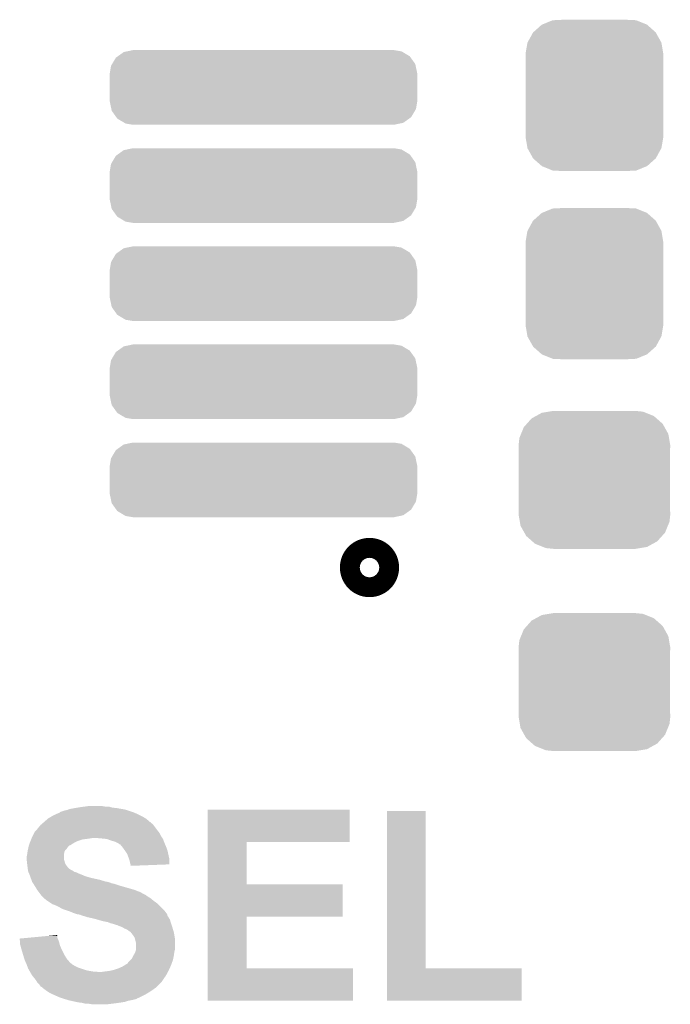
# Model space of a CAD drawing. Extents: x -1.3 to 24.2, y -3.9 to 39.2.
# Tile 38 of 42: x 12.3 to 15.7, y 24.3 to 29.3. Entities that reach past the tile are written whole.
import ezdxf

# ---------------------------------------------------------------- set-up
doc = ezdxf.new("R2010")
doc.units = 0
doc.layers.get('0').update_dxf_attribs({"linetype": 'CONTINUOUS'})
doc.layers.add('DAC_20_CLICK_V100_GTO', color=14, linetype='CONTINUOUS')
doc.layers.add('DAC_20_CLICK_V100_GTS', color=12, linetype='CONTINUOUS')

# ---------------------------------------------------------------- blocks, each defined once
blk = doc.blocks.new('CUSTOM_56')
for points in [[(-0.772922, 0.119066), (-0.7533, 0.151982), (0.774806, 0.119066), (0.75131, 0.151982)], [(-0.7533, 0.151982), (-0.743554, 0.15894), (0.75131, 0.151982), (0.746342, 0.15894)], [(-0.743554, 0.15894), (-0.713426, 0.180446), (0.746342, 0.15894), (0.710266, 0.180446)], [(-0.713426, 0.180446), (-0.696364, 0.184024), (0.710266, 0.180446), (0.704262, 0.184024)], [(-0.696364, 0.184024), (-0.66548, 0.1905), (0.704262, 0.184024), (0.66548, 0.1905)], [(-0.78486, 0.07112), (-0.778384, 0.109902), (0.78486, 0.07112), (0.776728, 0.109902)], [(-0.778384, 0.109902), (-0.772922, 0.119066), (0.776728, 0.109902), (0.774806, 0.119066)], [(-0.78486, 0.06985), (-0.78486, 0.07112), (0.78486, 0.06985), (0.78486, 0.07112)], [(-0.78486, -0.06985), (-0.78486, 0.06985), (0.78486, -0.06985), (0.78486, 0.06985)], [(-0.78486, -0.07112), (-0.78486, -0.06985), (0.78486, -0.07112), (0.78486, -0.06985)], [(-0.776726, -0.109902), (-0.78486, -0.07112), (0.778384, -0.109902), (0.78486, -0.07112)], [(-0.774806, -0.119066), (-0.776726, -0.109902), (0.77292, -0.119066), (0.778384, -0.109902)], [(-0.751308, -0.151982), (-0.774806, -0.119066), (0.7533, -0.151982), (0.77292, -0.119066)], [(-0.746342, -0.15894), (-0.751308, -0.151982), (0.743552, -0.15894), (0.7533, -0.151982)], [(-0.710264, -0.180446), (-0.746342, -0.15894), (0.713426, -0.180446), (0.743552, -0.15894)], [(-0.704262, -0.184024), (-0.710264, -0.180446), (0.696362, -0.184024), (0.713426, -0.180446)], [(-0.66548, -0.1905), (-0.704262, -0.184024), (0.66548, -0.1905), (0.696362, -0.184024)]]:
    blk.add_solid(points)
blk = doc.blocks.new('CUSTOM_57')
for points in [[(-0.233628, 0.347838), (-0.20955, 0.35179), (0.247972, 0.347838), (0.20955, 0.35179)], [(-0.34504, 0.286174), (-0.320744, 0.31339), (0.348152, 0.286174), (0.317222, 0.31339)], [(-0.320744, 0.31339), (-0.298526, 0.325596), (0.317222, 0.31339), (0.30335, 0.325596)], [(-0.298526, 0.325596), (-0.268438, 0.342124), (0.30335, 0.325596), (0.2622, 0.342124)], [(-0.268438, 0.342124), (-0.233628, 0.347838), (0.2622, 0.342124), (0.247972, 0.347838)], [(-0.37475, 0.234078), (-0.360486, 0.26887), (0.377262, 0.234078), (0.357822, 0.26887)], [(-0.360486, 0.26887), (-0.34504, 0.286174), (0.357822, 0.26887), (0.348152, 0.286174)], [(-0.38735, 0.17526), (-0.383124, 0.213652), (0.38735, 0.17526), (0.380766, 0.213652)], [(-0.383124, 0.213652), (-0.37475, 0.234078), (0.380766, 0.213652), (0.377262, 0.234078)], [(-0.38608, 0.154124), (-0.38735, 0.17526), (0.38608, 0.154124), (0.38735, 0.17526)], [(-0.38608, -0.154124), (-0.38608, 0.154124), (0.38608, -0.154124), (0.38608, 0.154124)], [(-0.38735, -0.17526), (-0.38608, -0.154124), (0.38735, -0.17526), (0.38608, -0.154124)], [(-0.380764, -0.213652), (-0.38735, -0.17526), (0.383124, -0.213652), (0.38735, -0.17526)], [(-0.377262, -0.234078), (-0.380764, -0.213652), (0.374748, -0.234078), (0.383124, -0.213652)], [(-0.35782, -0.26887), (-0.377262, -0.234078), (0.360486, -0.26887), (0.374748, -0.234078)], [(-0.348152, -0.286174), (-0.35782, -0.26887), (0.345038, -0.286174), (0.360486, -0.26887)], [(-0.31722, -0.31339), (-0.348152, -0.286174), (0.320744, -0.31339), (0.345038, -0.286174)], [(-0.30335, -0.325596), (-0.31722, -0.31339), (0.298524, -0.325596), (0.320744, -0.31339)], [(-0.262198, -0.342124), (-0.30335, -0.325596), (0.268438, -0.342124), (0.298524, -0.325596)], [(-0.247972, -0.347838), (-0.262198, -0.342124), (0.233626, -0.347838), (0.268438, -0.342124)], [(-0.20955, -0.35179), (-0.247972, -0.347838), (0.20955, -0.35179), (0.233626, -0.347838)]]:
    blk.add_solid(points)
blk = doc.blocks.new('CUSTOM_58')
for points in [[(-0.312264, 0.321732), (-0.26893, 0.360448), (0.312592, 0.321732), (0.268592, 0.360448)], [(-0.26893, 0.360448), (-0.267216, 0.361152), (0.268592, 0.360448), (0.26779, 0.361152)], [(-0.267216, 0.361152), (-0.213724, 0.383108), (0.26779, 0.361152), (0.21312, 0.383108)], [(-0.213724, 0.383108), (-0.20803, 0.383392), (0.21312, 0.383108), (0.212412, 0.383392)], [(-0.20803, 0.383392), (-0.154122, 0.38608), (0.212412, 0.383392), (0.154132, 0.38608)], [(-0.341452, 0.269636), (-0.313432, 0.320688), (0.341702, 0.269636), (0.313176, 0.320688)], [(-0.313432, 0.320688), (-0.312264, 0.321732), (0.313176, 0.320688), (0.312592, 0.321732)], [(-0.35179, 0.21082), (-0.342144, 0.268372), (0.35179, 0.21082), (0.34192, 0.268372)], [(-0.342144, 0.268372), (-0.341452, 0.269636), (0.34192, 0.268372), (0.341702, 0.269636)], [(-0.35179, 0.20955), (-0.35179, 0.21082), (0.35179, 0.20955), (0.35179, 0.21082)], [(-0.35179, -0.20955), (-0.35179, 0.20955), (0.35179, -0.20955), (0.35179, 0.20955)], [(-0.35179, -0.21082), (-0.35179, -0.20955), (0.35179, -0.21082), (0.35179, -0.20955)], [(-0.34192, -0.268358), (-0.35179, -0.21082), (0.342148, -0.268358), (0.35179, -0.21082)], [(-0.341702, -0.269636), (-0.34192, -0.268358), (0.341446, -0.269636), (0.342148, -0.268358)], [(-0.313184, -0.320676), (-0.341702, -0.269636), (0.31344, -0.320676), (0.341446, -0.269636)], [(-0.312594, -0.321732), (-0.313184, -0.320676), (0.312258, -0.321732), (0.31344, -0.320676)], [(-0.268602, -0.36044), (-0.312594, -0.321732), (0.26894, -0.36044), (0.312258, -0.321732)], [(-0.267792, -0.361154), (-0.268602, -0.36044), (0.2672, -0.361154), (0.26894, -0.36044)], [(-0.213136, -0.383104), (-0.267792, -0.361154), (0.213734, -0.383104), (0.2672, -0.361154)], [(-0.212414, -0.383394), (-0.213136, -0.383104), (0.207926, -0.383394), (0.213734, -0.383104)], [(-0.154122, -0.38608), (-0.212414, -0.383394), (0.154132, -0.38608), (0.207926, -0.383394)]]:
    blk.add_solid(points)

msp = doc.modelspace()

# ---------------------------------------------------------------- linework, layer by layer
at = {"layer": 'DAC_20_CLICK_V100_GTO', "const_width": 0.20066}
msp.add_lwpolyline([(14.07414, 26.4922, 1), (14.17574, 26.4922, 1)], format="xyb", close=True, dxfattribs=at)
at = {"layer": 'DAC_20_CLICK_V100_GTO'}
for points in [[(12.586964, 25.257758), (12.593322, 25.2603), (12.877802, 25.257758), (12.863402, 25.2603)], [(12.593322, 25.2603), (12.62126, 25.26538), (12.863402, 25.2603), (12.83462, 25.26538)], [(12.62126, 25.26538), (12.6365, 25.26792), (12.83462, 25.26538), (12.811762, 25.26792)], [(12.6365, 25.26792), (12.65174, 25.27046), (12.811762, 25.26792), (12.802874, 25.27046)], [(12.65174, 25.27046), (12.67079, 25.273), (12.802874, 25.27046), (12.793984, 25.273)], [(12.67079, 25.273), (12.689842, 25.27554), (12.776202, 25.273), (12.760958, 25.27554)], [(12.46378, 25.19426), (12.481196, 25.2095), (13.004802, 25.19426), (12.987022, 25.2095)], [(12.481196, 25.2095), (12.484102, 25.212042), (12.987022, 25.2095), (12.982954, 25.212042)], [(12.484102, 25.212042), (12.501034, 25.2222), (12.982954, 25.212042), (12.966698, 25.2222)], [(12.501034, 25.2222), (12.509502, 25.22728), (12.966698, 25.2222), (12.95654, 25.22728)], [(12.509502, 25.22728), (12.520678, 25.23236), (12.95654, 25.22728), (12.94638, 25.23236)], [(12.520678, 25.23236), (12.537444, 25.23998), (12.94638, 25.23236), (12.929234, 25.23998)], [(12.537444, 25.23998), (12.539986, 25.239986), (12.929234, 25.23998), (12.92922, 25.239986)], [(12.539986, 25.239986), (12.54252, 25.24252), (12.92922, 25.239986), (12.923518, 25.24252)], [(12.54252, 25.24252), (12.545064, 25.24506), (12.923518, 25.24252), (12.915898, 25.24506)], [(12.545064, 25.24506), (12.567922, 25.25268), (12.915898, 25.24506), (12.893038, 25.25268)], [(12.567922, 25.25268), (12.580622, 25.255222), (12.893038, 25.25268), (12.885412, 25.255222)], [(12.580622, 25.255222), (12.586964, 25.257758), (12.885412, 25.255222), (12.877802, 25.257758)], [(13.29946, 25.09266), (13.299464, 25.257734), (14.023314, 25.09266), (14.02334, 25.257734)], [(13.299464, 25.257734), (13.299466, 25.25776), (14.02334, 25.257734), (13.299466, 25.25776)], [(14.213844, 24.4475), (14.213864, 25.250114), (14.411986, 24.4475), (14.41196, 25.250114)], [(14.213864, 25.250114), (14.213866, 25.25014), (14.41196, 25.250114), (14.213866, 25.25014)], [(12.42568, 25.153622), (12.4333, 25.16378), (13.040994, 25.153622), (13.033376, 25.16378)], [(12.4333, 25.16378), (12.446, 25.179022), (13.033376, 25.16378), (13.021944, 25.179022)], [(12.446, 25.179022), (12.448958, 25.181558), (13.021944, 25.179022), (13.02004, 25.181558)], [(12.448958, 25.181558), (12.454886, 25.186638), (13.02004, 25.181558), (13.014956, 25.186638)], [(12.454886, 25.186638), (12.457854, 25.189182), (13.014956, 25.186638), (13.009886, 25.189182)], [(12.457854, 25.189182), (12.463758, 25.194242), (13.009886, 25.189182), (13.007346, 25.194242)], [(12.463758, 25.194242), (12.46378, 25.19426), (13.007346, 25.194242), (13.004802, 25.19426)], [(12.398756, 25.1079), (12.399772, 25.11044), (12.67968, 25.1079), (12.69746, 25.11044)], [(12.399772, 25.11044), (12.400788, 25.11298), (12.69746, 25.11044), (12.712698, 25.11298)], [(12.400788, 25.11298), (12.40282, 25.11806), (13.067456, 25.11298), (13.064068, 25.11806)], [(12.40282, 25.11806), (12.405358, 25.123138), (13.064068, 25.11806), (13.060682, 25.123138)], [(12.405358, 25.123138), (12.412982, 25.138378), (13.060682, 25.123138), (13.053062, 25.138378)], [(12.412982, 25.138378), (12.415522, 25.143456), (13.053062, 25.138378), (13.049, 25.143456)], [(12.415522, 25.143456), (12.42314, 25.15108), (13.049, 25.143456), (13.0429, 25.15108)], [(12.42314, 25.15108), (12.42568, 25.153622), (13.0429, 25.15108), (13.040994, 25.153622)], [(12.75842, 25.11044), (12.727942, 25.11298), (13.06915, 25.11044), (13.067456, 25.11298)], [(12.78378, 25.107904), (12.75842, 25.11044), (13.07084, 25.107904), (13.06915, 25.11044)], [(12.783818, 25.1079), (12.78378, 25.107904), (13.070842, 25.1079), (13.07084, 25.107904)], [(12.381088, 25.052016), (12.382782, 25.059638), (12.572998, 25.052016), (12.580618, 25.059638)], [(12.382782, 25.059638), (12.384476, 25.06726), (12.580618, 25.059638), (12.5857, 25.06726)], [(12.384476, 25.06726), (12.385042, 25.0698), (12.5857, 25.06726), (12.58824, 25.0698)], [(12.385042, 25.0698), (12.386732, 25.074874), (12.58824, 25.0698), (12.593314, 25.074874)], [(12.386732, 25.074874), (12.386734, 25.07488), (12.593314, 25.074874), (12.59586, 25.07488)], [(12.386734, 25.07488), (12.390966, 25.08758), (12.59586, 25.07488), (12.616182, 25.08758)], [(12.390966, 25.08758), (12.39266, 25.09266), (12.616182, 25.08758), (12.62634, 25.09266)], [(12.39266, 25.09266), (12.394692, 25.09774), (12.62634, 25.09266), (12.6365, 25.09774)], [(12.394692, 25.09774), (12.397738, 25.105358), (12.6365, 25.09774), (12.659358, 25.105358)], [(12.397738, 25.105358), (12.398756, 25.1079), (12.659358, 25.105358), (12.67968, 25.1079)], [(12.80414, 25.10028), (12.783818, 25.1079), (13.0737, 25.10028), (13.070842, 25.1079)], [(12.82192, 25.095202), (12.80414, 25.10028), (13.075604, 25.095202), (13.0737, 25.10028)], [(12.83462, 25.09012), (12.82192, 25.095202), (13.077508, 25.09012), (13.075604, 25.095202)], [(12.8397, 25.08758), (12.83462, 25.09012), (13.07846, 25.08758), (13.077508, 25.09012)], [(12.844776, 25.085042), (12.8397, 25.08758), (13.079548, 25.085042), (13.07846, 25.08758)], [(12.849854, 25.079966), (12.844776, 25.085042), (13.081724, 25.079966), (13.079548, 25.085042)], [(12.852396, 25.07996), (12.849854, 25.079966), (13.081726, 25.07996), (13.081724, 25.079966)], [(12.860866, 25.0698), (12.852396, 25.07996), (13.08608, 25.0698), (13.081726, 25.07996)], [(12.8651, 25.06472), (12.860866, 25.0698), (13.087986, 25.06472), (13.08608, 25.0698)], [(12.875988, 25.049478), (12.8651, 25.06472), (13.0937, 25.049478), (13.087986, 25.06472)], [(13.299454, 24.87676), (13.29946, 25.092634), (13.497586, 24.87676), (13.49756, 25.092634)], [(13.29946, 25.092634), (13.29946, 25.09266), (13.49756, 25.092634), (14.023314, 25.09266)], [(12.37488, 25.016462), (12.377418, 25.029158), (12.565382, 25.016462), (12.56538, 25.029158)], [(12.37488, 25.003762), (12.37488, 25.016462), (12.565382, 25.003762), (12.565382, 25.016462)], [(12.377418, 25.029158), (12.37742, 25.02916), (12.56538, 25.029158), (12.56538, 25.02916)], [(12.37742, 25.02916), (12.379234, 25.041858), (12.56538, 25.02916), (12.56792, 25.041858)], [(12.379234, 25.041858), (12.37996, 25.046938), (12.56792, 25.041858), (12.570458, 25.046938)], [(12.37996, 25.046938), (12.381088, 25.052016), (12.570458, 25.046938), (12.572998, 25.052016)], [(12.8778, 25.04694), (12.875988, 25.049478), (13.094264, 25.04694), (13.0937, 25.049478)], [(12.887958, 25.031702), (12.8778, 25.04694), (13.097652, 25.031702), (13.094264, 25.04694)], [(12.89558, 25.01138), (12.887958, 25.031702), (13.102168, 25.01138), (13.097652, 25.031702)], [(12.89812, 25.003758), (12.89558, 25.01138), (13.10386, 25.003758), (13.102168, 25.01138)], [(12.374882, 25.003758), (12.37488, 25.003762), (12.565382, 25.003758), (12.565382, 25.003762)], [(12.375728, 24.99614), (12.374882, 25.003758), (12.567918, 24.99614), (12.565382, 25.003758)], [(12.376856, 24.985978), (12.375728, 24.99614), (12.57046, 24.985978), (12.567918, 24.99614)], [(12.37742, 24.9809), (12.376856, 24.985978), (12.573002, 24.9809), (12.57046, 24.985978)], [(12.378056, 24.975824), (12.37742, 24.9809), (12.575542, 24.975824), (12.573002, 24.9809)], [(12.379326, 24.96566), (12.378056, 24.975824), (12.583162, 24.96566), (12.575542, 24.975824)], [(12.37996, 24.96058), (12.379326, 24.96566), (12.588242, 24.96058), (12.583162, 24.96566)], [(12.380686, 24.9555), (12.37996, 24.96058), (12.59332, 24.9555), (12.588242, 24.96058)], [(12.900658, 24.99614), (12.89812, 25.003758), (13.103852, 24.99614), (13.10386, 25.003758)], [(12.9032, 24.983442), (12.900658, 24.99614), (13.103838, 24.983442), (13.103852, 24.99614)], [(12.904894, 24.97836), (12.9032, 24.983442), (13.103834, 24.97836), (13.103838, 24.983442)], [(12.905738, 24.975822), (12.904894, 24.97836), (13.037628, 24.975822), (13.103834, 24.97836)], [(12.90574, 24.970766), (12.905738, 24.975822), (12.90574, 24.970766), (13.037628, 24.975822)], [(12.381412, 24.95042), (12.380686, 24.9555), (12.600942, 24.95042), (12.59332, 24.9555)], [(12.382138, 24.945338), (12.381412, 24.95042), (12.611102, 24.945338), (12.600942, 24.95042)], [(12.3825, 24.942804), (12.382138, 24.945338), (12.614902, 24.942804), (12.611102, 24.945338)], [(12.383592, 24.940258), (12.3825, 24.942804), (12.618718, 24.940258), (12.614902, 24.942804)], [(12.38468, 24.93772), (12.383592, 24.940258), (12.628882, 24.93772), (12.618718, 24.940258)], [(12.386856, 24.93264), (12.38468, 24.93772), (12.63904, 24.93264), (12.628882, 24.93772)], [(12.389032, 24.92756), (12.386856, 24.93264), (12.65174, 24.92756), (12.63904, 24.93264)], [(12.39012, 24.925018), (12.389032, 24.92756), (12.657672, 24.925018), (12.65174, 24.92756)], [(12.391934, 24.91994), (12.39012, 24.925018), (12.66952, 24.91994), (12.657672, 24.925018)], [(12.393748, 24.91486), (12.391934, 24.91994), (12.68476, 24.91486), (12.66952, 24.91994)], [(12.395562, 24.90978), (12.393748, 24.91486), (12.702538, 24.90978), (12.68476, 24.91486)], [(12.399192, 24.89962), (12.395562, 24.90978), (12.748258, 24.89962), (12.702538, 24.90978)], [(12.401912, 24.892), (12.399192, 24.89962), (12.77366, 24.892), (12.748258, 24.89962)], [(12.40282, 24.88946), (12.401912, 24.892), (12.778744, 24.88946), (12.77366, 24.892)], [(12.40282, 24.889456), (12.40282, 24.88946), (12.786378, 24.889456), (12.786362, 24.88946)], [(12.404436, 24.886918), (12.40282, 24.889456), (12.796522, 24.886918), (12.786378, 24.889456)], [(12.407668, 24.88184), (12.404436, 24.886918), (12.809222, 24.88184), (12.796522, 24.886918)], [(12.409286, 24.879298), (12.407668, 24.88184), (12.82192, 24.879298), (12.809222, 24.88184)], [(12.415752, 24.86914), (12.409286, 24.879298), (12.8524, 24.86914), (12.82192, 24.879298)], [(12.4206, 24.86152), (12.415752, 24.86914), (12.879074, 24.86152), (12.8524, 24.86914)], [(12.428218, 24.848822), (12.4206, 24.86152), (12.92352, 24.848822), (12.879074, 24.86152)], [(13.29945, 24.71166), (13.299454, 24.876734), (13.987754, 24.71166), (13.98778, 24.876734)], [(13.299454, 24.876734), (13.299454, 24.87676), (13.98778, 24.876734), (13.497586, 24.87676)], [(12.437746, 24.83612), (12.428218, 24.848822), (12.956542, 24.83612), (12.92352, 24.848822)], [(12.443462, 24.8285), (12.437746, 24.83612), (12.96924, 24.8285), (12.956542, 24.83612)], [(12.449178, 24.820878), (12.443462, 24.8285), (12.984476, 24.820878), (12.96924, 24.8285)], [(12.45108, 24.818342), (12.449178, 24.820878), (12.987018, 24.818342), (12.984476, 24.820878)], [(12.451082, 24.81834), (12.45108, 24.818342), (12.98702, 24.81834), (12.987018, 24.818342)], [(12.456162, 24.81326), (12.451082, 24.81834), (12.994638, 24.81326), (12.98702, 24.81834)], [(12.46378, 24.80564), (12.456162, 24.81326), (13.00734, 24.80564), (12.994638, 24.81326)], [(12.47648, 24.79548), (12.46378, 24.80564), (13.019532, 24.79548), (13.00734, 24.80564)], [(12.480292, 24.79294), (12.47648, 24.79548), (13.02258, 24.79294), (13.019532, 24.79548)], [(12.499344, 24.780238), (12.480292, 24.79294), (13.040362, 24.780238), (13.02258, 24.79294)], [(12.506958, 24.775162), (12.499344, 24.780238), (13.045438, 24.775162), (13.040362, 24.780238)], [(12.52728, 24.76754), (12.506958, 24.775162), (13.05306, 24.76754), (13.045438, 24.775162)], [(12.560298, 24.74976), (12.52728, 24.76754), (13.07084, 24.74976), (13.05306, 24.76754)], [(12.583166, 24.742138), (12.560298, 24.74976), (13.07846, 24.742138), (13.07084, 24.74976)], [(12.5984, 24.73706), (12.583166, 24.742138), (13.08227, 24.73706), (13.07846, 24.742138)], [(12.616182, 24.72944), (12.5984, 24.73706), (13.087986, 24.72944), (13.08227, 24.73706)], [(12.631418, 24.724362), (12.616182, 24.72944), (13.091794, 24.724362), (13.087986, 24.72944)], [(12.646658, 24.72182), (12.631418, 24.724362), (13.0937, 24.72182), (13.091794, 24.724362)], [(12.659358, 24.716742), (12.646658, 24.72182), (13.093704, 24.716742), (13.0937, 24.72182)], [(12.65939, 24.716734), (12.659358, 24.716742), (13.093704, 24.716734), (13.093704, 24.716742)], [(12.66952, 24.714198), (12.65939, 24.716734), (13.095396, 24.714198), (13.093704, 24.716734)], [(12.68476, 24.709122), (12.66952, 24.714198), (13.09878, 24.709122), (13.095396, 24.714198)], [(12.70762, 24.70404), (12.68476, 24.709122), (13.101832, 24.70404), (13.09878, 24.709122)], [(13.299444, 24.4475), (13.29945, 24.711634), (13.497586, 24.4475), (13.49756, 24.711634)], [(13.29945, 24.711634), (13.29945, 24.71166), (13.49756, 24.711634), (13.987754, 24.71166)], [(12.72794, 24.69896), (12.70762, 24.70404), (13.10488, 24.69896), (13.101832, 24.70404)], [(12.736816, 24.696424), (12.72794, 24.69896), (13.106402, 24.696424), (13.10488, 24.69896)], [(12.7635, 24.6888), (12.736816, 24.696424), (13.10858, 24.6888), (13.106402, 24.696424)], [(12.788898, 24.68372), (12.7635, 24.6888), (13.11003, 24.68372), (13.10858, 24.6888)], [(12.801598, 24.678642), (12.788898, 24.68372), (13.11148, 24.678642), (13.11003, 24.68372)], [(12.801606, 24.67864), (12.801598, 24.678642), (13.11148, 24.67864), (13.11148, 24.678642)], [(12.81176, 24.676098), (12.801606, 24.67864), (13.112328, 24.676098), (13.11148, 24.67864)], [(12.827002, 24.67102), (12.81176, 24.676098), (13.11402, 24.67102), (13.112328, 24.676098)], [(12.837158, 24.668482), (12.827002, 24.67102), (13.114866, 24.668482), (13.11402, 24.67102)], [(12.84224, 24.66594), (12.837158, 24.668482), (13.115714, 24.66594), (13.114866, 24.668482)], [(12.862566, 24.65832), (12.84224, 24.66594), (13.118254, 24.65832), (13.115714, 24.66594)], [(12.866798, 24.65578), (12.862566, 24.65832), (13.1191, 24.65578), (13.118254, 24.65832)], [(12.366576, 24.602436), (12.475522, 24.612596), (12.532362, 24.602436), (12.53236, 24.612596)], [(12.475522, 24.612596), (12.529826, 24.61766), (12.53236, 24.612596), (12.529826, 24.61766)], [(12.875258, 24.6507), (12.866798, 24.65578), (13.120624, 24.6507), (13.1191, 24.65578)], [(12.887964, 24.64562), (12.875258, 24.6507), (13.122148, 24.64562), (13.120624, 24.6507)], [(12.89812, 24.638), (12.887964, 24.64562), (13.124434, 24.638), (13.122148, 24.64562)], [(12.905736, 24.632916), (12.89812, 24.638), (13.12596, 24.632916), (13.124434, 24.638)], [(12.90701, 24.63038), (12.905736, 24.632916), (13.12672, 24.63038), (13.12596, 24.632916)], [(12.908282, 24.627846), (12.90701, 24.63038), (13.127144, 24.627846), (13.12672, 24.63038)], [(12.913342, 24.625306), (12.908282, 24.627846), (13.127566, 24.625306), (13.127144, 24.627846)], [(12.91336, 24.62276), (12.913342, 24.625306), (13.12799, 24.62276), (13.127566, 24.625306)], [(12.92098, 24.6126), (12.91336, 24.62276), (13.129684, 24.6126), (13.12799, 24.62276)], [(12.926058, 24.604984), (12.92098, 24.6126), (13.130954, 24.604984), (13.129684, 24.6126)], [(12.33934, 24.599896), (12.366576, 24.602436), (12.533452, 24.599896), (12.532362, 24.602436)], [(12.340602, 24.584658), (12.33934, 24.599896), (12.53998, 24.584658), (12.533452, 24.599896)], [(12.34186, 24.569422), (12.340602, 24.584658), (12.54379, 24.569422), (12.53998, 24.584658)], [(12.343248, 24.564338), (12.34186, 24.569422), (12.54506, 24.564338), (12.54379, 24.569422)], [(12.34948, 24.54148), (12.343248, 24.564338), (12.55522, 24.54148), (12.54506, 24.564338)], [(12.927332, 24.599898), (12.926058, 24.604984), (13.1318, 24.599898), (13.130954, 24.604984)], [(12.931142, 24.58466), (12.927332, 24.599898), (13.1318, 24.58466), (13.1318, 24.599898)], [(12.933678, 24.577042), (12.931142, 24.58466), (13.1318, 24.577042), (13.1318, 24.58466)], [(12.93368, 24.544024), (12.933678, 24.577042), (13.1318, 24.544024), (13.1318, 24.577042)], [(12.3571, 24.516082), (12.34948, 24.54148), (12.56792, 24.516082), (12.55522, 24.54148)], [(12.363196, 24.495758), (12.3571, 24.516082), (12.58062, 24.495758), (12.56792, 24.516082)], [(12.910822, 24.495764), (12.91844, 24.510998), (13.122654, 24.495764), (13.125702, 24.510998)], [(12.91844, 24.510998), (12.921344, 24.516082), (13.125702, 24.510998), (13.12672, 24.516082)], [(12.921344, 24.516082), (12.9286, 24.528782), (13.12672, 24.516082), (13.128534, 24.528782)], [(12.9286, 24.528782), (12.93029, 24.533858), (13.128534, 24.528782), (13.12926, 24.533858)], [(12.93029, 24.533858), (12.933678, 24.544018), (13.12926, 24.533858), (13.1318, 24.544018)], [(12.933678, 24.544018), (12.93368, 24.544024), (13.1318, 24.544018), (13.1318, 24.544024)], [(12.364718, 24.49068), (12.363196, 24.495758), (12.585066, 24.49068), (12.58062, 24.495758)], [(12.371494, 24.475438), (12.364718, 24.49068), (12.598404, 24.475438), (12.585066, 24.49068)], [(12.372624, 24.472898), (12.371494, 24.475438), (12.603476, 24.472898), (12.598404, 24.475438)], [(12.37488, 24.46782), (12.372624, 24.472898), (12.60856, 24.46782), (12.603476, 24.472898)], [(12.374882, 24.467818), (12.37488, 24.46782), (12.608562, 24.467818), (12.60856, 24.46782)], [(12.377738, 24.4602), (12.374882, 24.467818), (12.62126, 24.4602), (12.608562, 24.467818)], [(12.380596, 24.45258), (12.377738, 24.4602), (12.636502, 24.45258), (12.62126, 24.4602)], [(12.842238, 24.4475), (12.8651, 24.457662), (13.104552, 24.4475), (13.10917, 24.457662)], [(12.8651, 24.457662), (12.873228, 24.462742), (13.10917, 24.457662), (13.11148, 24.462742)], [(12.873228, 24.462742), (12.88542, 24.47036), (13.11148, 24.462742), (13.114248, 24.47036)], [(12.88542, 24.47036), (12.88796, 24.470368), (13.114248, 24.47036), (13.114252, 24.470368)], [(12.88796, 24.470368), (12.893042, 24.477982), (13.114252, 24.470368), (13.11702, 24.477982)], [(12.893042, 24.477982), (12.905738, 24.49068), (13.11702, 24.477982), (13.121638, 24.49068)], [(12.905738, 24.49068), (12.910822, 24.495764), (13.121638, 24.49068), (13.122654, 24.495764)], [(12.3825, 24.4475), (12.380596, 24.45258), (12.651742, 24.4475), (12.636502, 24.45258)], [(12.388306, 24.43734), (12.3825, 24.4475), (12.68222, 24.43734), (12.651742, 24.4475)], [(12.39121, 24.43226), (12.388306, 24.43734), (12.71016, 24.43226), (12.68222, 24.43734)], [(12.39266, 24.42972), (12.39121, 24.43226), (12.743178, 24.42972), (12.71016, 24.43226)], [(12.402818, 24.411942), (12.39266, 24.42972), (13.086308, 24.411942), (13.096008, 24.42972)], [(12.406882, 24.406864), (12.402818, 24.411942), (13.083538, 24.406864), (13.086308, 24.411942)], [(12.408916, 24.40432), (12.406882, 24.406864), (13.081, 24.40432), (13.083538, 24.406864)], [(12.75842, 24.42972), (12.7762, 24.43226), (13.096008, 24.42972), (13.097394, 24.43226)], [(12.7762, 24.43226), (12.796518, 24.4348), (13.097394, 24.43226), (13.09878, 24.4348)], [(12.796518, 24.4348), (12.81938, 24.439882), (13.09878, 24.4348), (13.101088, 24.439882)], [(12.81938, 24.439882), (12.842238, 24.4475), (13.101088, 24.439882), (13.104552, 24.4475)], [(13.29944, 24.282426), (13.299444, 24.447474), (14.041094, 24.282426), (14.04112, 24.447474)], [(13.299444, 24.447474), (13.299444, 24.4475), (14.04112, 24.447474), (13.497586, 24.4475)], [(14.21384, 24.282426), (14.213844, 24.447474), (14.902154, 24.282426), (14.90218, 24.447474)], [(14.213844, 24.447474), (14.213844, 24.4475), (14.90218, 24.447474), (14.411986, 24.4475)], [(12.42314, 24.38654), (12.408916, 24.40432), (13.069146, 24.38654), (13.081, 24.40432)], [(12.42619, 24.381458), (12.42314, 24.38654), (13.065758, 24.381458), (13.069146, 24.38654)], [(12.430758, 24.373842), (12.42619, 24.381458), (13.058142, 24.373842), (13.065758, 24.381458)], [(12.440918, 24.363682), (12.430758, 24.373842), (13.047982, 24.363682), (13.058142, 24.373842)], [(12.446004, 24.356064), (12.440918, 24.363682), (13.040364, 24.356064), (13.047982, 24.363682)], [(12.451076, 24.353522), (12.446004, 24.356064), (13.037822, 24.353522), (13.040364, 24.356064)], [(12.45616, 24.348442), (12.451076, 24.353522), (13.032742, 24.348442), (13.037822, 24.353522)], [(12.456164, 24.34844), (12.45616, 24.348442), (13.03274, 24.34844), (13.032742, 24.348442)], [(12.476482, 24.3332), (12.456164, 24.34844), (13.01097, 24.3332), (13.03274, 24.34844)], [(12.480548, 24.33066), (12.476482, 24.3332), (13.007342, 24.33066), (13.01097, 24.3332)], [(12.4968, 24.320502), (12.480548, 24.33066), (12.99041, 24.320502), (13.007342, 24.33066)], [(12.508234, 24.31542), (12.4968, 24.320502), (12.98194, 24.31542), (12.99041, 24.320502)], [(12.542522, 24.30018), (12.508234, 24.31542), (12.951456, 24.30018), (12.98194, 24.31542)], [(12.550142, 24.29764), (12.542522, 24.30018), (12.946376, 24.29764), (12.951456, 24.30018)], [(12.550154, 24.297636), (12.550142, 24.29764), (12.943834, 24.297636), (12.946376, 24.29764)], [(12.56538, 24.29256), (12.550154, 24.297636), (12.936224, 24.29256), (12.943834, 24.297636)], [(12.573842, 24.290022), (12.56538, 24.29256), (12.9286, 24.290022), (12.936224, 24.29256)], [(12.582316, 24.28748), (12.573842, 24.290022), (12.91844, 24.28748), (12.9286, 24.290022)], [(12.590782, 24.28494), (12.582316, 24.28748), (12.905744, 24.28494), (12.91844, 24.28748)], [(12.602222, 24.282398), (12.590782, 24.28494), (12.89304, 24.282398), (12.905744, 24.28494)], [(12.625072, 24.27732), (12.602222, 24.282398), (12.8778, 24.27732), (12.89304, 24.282398)], [(12.636502, 24.27478), (12.625072, 24.27732), (12.86256, 24.27478), (12.8778, 24.27732)], [(12.656818, 24.27224), (12.636502, 24.27478), (12.84478, 24.27224), (12.86256, 24.27478)], [(12.666978, 24.2697), (12.656818, 24.27224), (12.827, 24.2697), (12.84478, 24.27224)], [(12.677138, 24.26716), (12.666978, 24.2697), (12.806678, 24.26716), (12.827, 24.2697)], [(12.710158, 24.26462), (12.694918, 24.26716), (12.786358, 24.26462), (12.806678, 24.26716)], [(14.041094, 24.2824), (13.29944, 24.282426), (14.041094, 24.2824), (14.041094, 24.282426)], [(14.902154, 24.2824), (14.21384, 24.282426), (14.902154, 24.2824), (14.902154, 24.282426)]]:
    msp.add_solid(points, dxfattribs=at)

# ---------------------------------------------------------------- block references
at = {"layer": 'DAC_20_CLICK_V100_GTS'}
for name, p in [('CUSTOM_58', (15.27302, 28.90012)), ('CUSTOM_56', (13.58392, 28.94076)), ('CUSTOM_56', (13.58392, 28.44038)), ('CUSTOM_58', (15.27302, 27.94)), ('CUSTOM_56', (13.58392, 27.94)), ('CUSTOM_56', (13.58392, 27.43962)), ('CUSTOM_57', (15.27302, 26.93924)), ('CUSTOM_56', (13.58392, 26.93924)), ('CUSTOM_57', (15.27302, 25.908))]:
    msp.add_blockref(name, p, dxfattribs=at)

doc.saveas('drawing.dxf')
